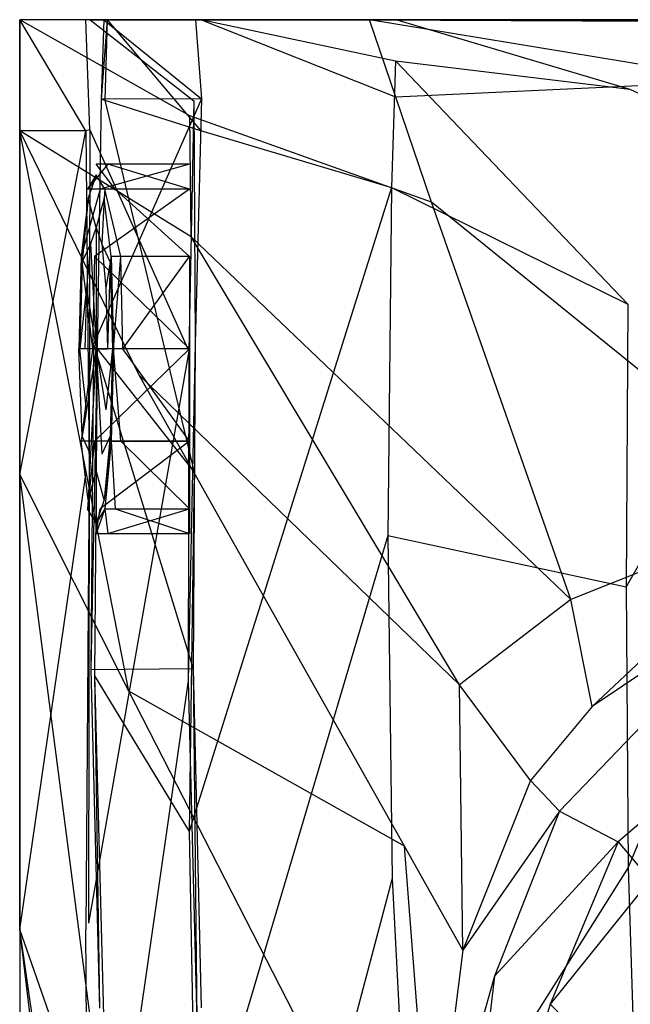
# Model space of a CAD drawing. Extents: x 0 to 0.29, y -0.245 to 0.
# Tile 6 of 28: x 0 to 0.033, y -0.053 to 0. Entities that reach past the tile are written whole.
import ezdxf

# ---------------------------------------------------------------- set-up
doc = ezdxf.new("R2010")
doc.units = 0
doc.layers.add('L0_URINAL_N_755701__0___REPLACE', color=7, linetype='CONTINUOUS')

msp = doc.modelspace()

# ---------------------------------------------------------------- linework, layer by layer
at = {"layer": 'L0_URINAL_N_755701__0___REPLACE', "color": 8}
for points, invisible_edges in [([(0, 0, 0.42554), (0.009495, 0, 0.482768), (0.003844, 0, 0.425175), (0, 0, 0.42554)], 13), ([(0.009495, 0, 0.482768), (0, 0, 0.42554), (0, 0, 0.481231), (0.009495, 0, 0.482768)], 14), ([(0, 0, 0.42554), (0.003583, 0, 0.422514), (0, 0, 0.422209), (0, 0, 0.42554)], 13), ([(0.003583, 0, 0.422514), (0, 0, 0.42554), (0.003844, 0, 0.425175), (0.003583, 0, 0.422514)], 14), ([(0, -0.006022, 0.422829), (0, 0, 0.422209), (0, -0.006022, 0.419498), (0, -0.006022, 0.422829)], 13), ([(0, 0, 0.422209), (0, -0.006022, 0.422829), (0, 0, 0.42554), (0, 0, 0.422209)], 14), ([(0.009801, 0, 0.485893), (0, 0, 0.484418), (0.009201, -0.005197, 0.483054), (0.009801, 0, 0.485893)], 14), ([(0.009201, -0.005197, 0.483054), (0, 0, 0.484418), (0, -0.006022, 0.481285), (0.009201, -0.005197, 0.483054)], 14), ([(0, 0, 0.422209), (0.003583, -0.006022, 0.419802), (0, -0.006022, 0.419498), (0, 0, 0.422209)], 13), ([(0.003583, -0.006022, 0.419802), (0, 0, 0.422209), (0.003583, 0, 0.422514), (0.003583, -0.006022, 0.419802)], 14), ([(0, -0.006022, 0.473769), (0, 0, 0.42554), (0, -0.006022, 0.422829), (0, -0.006022, 0.473769)], 13), ([(0, 0, 0.42554), (0, -0.006022, 0.473769), (0, 0, 0.481231), (0, 0, 0.42554)], 14), ([(0, 0, 0.484418), (0.009495, 0, 0.482768), (0, 0, 0.481231), (0, 0, 0.484418)], 13), ([(0.009495, 0, 0.482768), (0, 0, 0.484418), (0.009801, 0, 0.485893), (0.009495, 0, 0.482768)], 14), ([(0, 0, 0.484418), (0, -0.006022, 0.473769), (0, -0.006022, 0.481285), (0, 0, 0.484418)], 13), ([(0, -0.006022, 0.473769), (0, 0, 0.484418), (0, 0, 0.481231), (0, -0.006022, 0.473769)], 14), ([(0.003844, 0, 0.425175), (0.009627, 0, 0.422514), (0.003583, 0, 0.422514), (0.003844, 0, 0.425175)], 13), ([(0.003583, 0, 0.422514), (0.009142, 0, 0.42085), (0.003814, 0, 0.42085), (0.003583, 0, 0.422514)], 13), ([(0.009142, 0, 0.42085), (0.003583, 0, 0.422514), (0.009627, 0, 0.422514), (0.009142, 0, 0.42085)], 14), ([(0.003583, 0, 0.422514), (0.003802, -0.005969, 0.418149), (0.003583, -0.006022, 0.419802), (0.003583, 0, 0.422514)], 13), ([(0.003802, -0.005969, 0.418149), (0.003583, 0, 0.422514), (0.003814, 0, 0.42085), (0.003802, -0.005969, 0.418149)], 14), ([(0.003814, 0, 0.42085), (0.009419, -0.00439, 0.375399), (0.003802, -0.005969, 0.418149), (0.003814, 0, 0.42085)], 14), ([(0.003814, 0, 0.42085), (0.014971, 0, 0.379882), (0.009508, 0, 0.379882), (0.003814, 0, 0.42085)], 13), ([(0.014971, 0, 0.379882), (0.003814, 0, 0.42085), (0.009142, 0, 0.42085), (0.014971, 0, 0.379882)], 14), ([(0.003814, 0, 0.42085), (0.009508, 0, 0.379882), (0.009419, -0.00439, 0.375399), (0.003814, 0, 0.42085)], 14), ([(0.009495, 0, 0.482768), (0.14515, -0.000094, 0.454079), (0.003844, 0, 0.425175), (0.009495, 0, 0.482768)], 14), ([(0.14515, -0.000094, 0.454079), (0.009626, 0, 0.425182), (0.003844, 0, 0.425175), (0.14515, -0.000094, 0.454079)], 14), ([(0.009627, 0, 0.422514), (0.003844, 0, 0.425175), (0.009626, 0, 0.425182), (0.009627, 0, 0.422514)], 14), ([(0.004415, -0.004298, 0.371851), (0.004733, 0, 0.373077), (0.004602, -0.004359, 0.368629), (0.004415, -0.004298, 0.371851)], 13), ([(0.004733, 0, 0.373077), (0.004415, -0.004298, 0.371851), (0.004549, 0, 0.376309), (0.004733, 0, 0.373077)], 14), ([(0.009834, -0.004289, 0.372266), (0.004549, 0, 0.376309), (0.004415, -0.004298, 0.371851), (0.009834, -0.004289, 0.372266)], 13), ([(0.004549, 0, 0.376309), (0.009949, 0, 0.373077), (0.004733, 0, 0.373077), (0.004549, 0, 0.376309)], 13), ([(0.009949, 0, 0.373077), (0.004549, 0, 0.376309), (0.009945, 0, 0.376731), (0.009949, 0, 0.373077)], 14), ([(0.004549, 0, 0.376309), (0.009834, -0.004289, 0.372266), (0.009945, 0, 0.376731), (0.004549, 0, 0.376309)], 14), ([(0.004733, 0, 0.373077), (0.009779, -0.005992, 0.279275), (0.004602, -0.004359, 0.368629), (0.004733, 0, 0.373077)], 14), ([(0.004733, 0, 0.373077), (0.015352, 0, 0.282692), (0.009885, 0, 0.282232), (0.004733, 0, 0.373077)], 13), ([(0.015352, 0, 0.282692), (0.004733, 0, 0.373077), (0.009949, 0, 0.373077), (0.015352, 0, 0.282692)], 14), ([(0.004733, 0, 0.373077), (0.009885, 0, 0.282232), (0.009779, -0.005992, 0.279275), (0.004733, 0, 0.373077)], 14), ([(0.009627, 0, 0.422514), (0.281589, 0, 0.42085), (0.009142, 0, 0.42085), (0.009627, 0, 0.422514)], 13), ([(0.009142, 0, 0.42085), (0.275106, 0, 0.379882), (0.014971, 0, 0.379882), (0.009142, 0, 0.42085)], 13), ([(0.275106, 0, 0.379882), (0.009142, 0, 0.42085), (0.281589, 0, 0.42085), (0.275106, 0, 0.379882)], 14), ([(0.020357, -0.004196, 0.485199), (0.009801, 0, 0.485893), (0.009201, -0.005197, 0.483054), (0.020357, -0.004196, 0.485199)], 14), ([(0.009508, 0, 0.379882), (0.009834, -0.004289, 0.372266), (0.009419, -0.00439, 0.375399), (0.009508, 0, 0.379882)], 14), ([(0.019421, 0, 0.484206), (0.14515, -0.000094, 0.454079), (0.009495, 0, 0.482768), (0.019421, 0, 0.484206)], 14), ([(0.009801, 0, 0.485893), (0.019421, 0, 0.484206), (0.009495, 0, 0.482768), (0.009801, 0, 0.485893)], 13), ([(0.009508, 0, 0.379882), (0.014971, 0, 0.376731), (0.009945, 0, 0.376731), (0.009508, 0, 0.379882)], 13), ([(0.014971, 0, 0.376731), (0.009508, 0, 0.379882), (0.014971, 0, 0.379882), (0.014971, 0, 0.376731)], 14), ([(0.009508, 0, 0.379882), (0.009945, 0, 0.376731), (0.009834, -0.004289, 0.372266), (0.009508, 0, 0.379882)], 14), ([(0.14515, -0.000094, 0.454079), (0.282033, 0, 0.42553), (0.009626, 0, 0.425182), (0.14515, -0.000094, 0.454079)], 14), ([(0.009626, 0, 0.425182), (0.282035, 0, 0.422514), (0.009627, 0, 0.422514), (0.009626, 0, 0.425182)], 13), ([(0.282035, 0, 0.422514), (0.009626, 0, 0.425182), (0.282033, 0, 0.42553), (0.282035, 0, 0.422514)], 14), ([(0.281589, 0, 0.42085), (0.009627, 0, 0.422514), (0.282035, 0, 0.422514), (0.281589, 0, 0.42085)], 14), ([(0.009885, 0, 0.282232), (0.020336, -0.002221, 0.186183), (0.009779, -0.005992, 0.279275), (0.009885, 0, 0.282232)], 14), ([(0.019421, 0, 0.484206), (0.009801, 0, 0.485893), (0.018938, 0, 0.487267), (0.019421, 0, 0.484206)], 14), ([(0.020357, -0.004196, 0.485199), (0.018938, 0, 0.487267), (0.009801, 0, 0.485893), (0.020357, -0.004196, 0.485199)], 14), ([(0.009885, 0, 0.282232), (0.025851, 0, 0.188825), (0.020408, 0, 0.188155), (0.009885, 0, 0.282232)], 13), ([(0.025851, 0, 0.188825), (0.009885, 0, 0.282232), (0.015352, 0, 0.282692), (0.025851, 0, 0.188825)], 14), ([(0.009885, 0, 0.282232), (0.020408, 0, 0.188155), (0.020336, -0.002221, 0.186183), (0.009885, 0, 0.282232)], 14), ([(0.009945, 0, 0.376731), (0.014971, 0, 0.373077), (0.009949, 0, 0.373077), (0.009945, 0, 0.376731)], 13), ([(0.014971, 0, 0.373077), (0.009945, 0, 0.376731), (0.014971, 0, 0.376731), (0.014971, 0, 0.373077)], 14), ([(0.009949, 0, 0.373077), (0.147363, 0, 0.170018), (0.015352, 0, 0.282692), (0.009949, 0, 0.373077)], 14), ([(0.014971, 0, 0.373077), (0.147363, 0, 0.170018), (0.009949, 0, 0.373077), (0.014971, 0, 0.373077)], 14), ([(0.274435, 0, 0.373077), (0.147363, 0, 0.170018), (0.014971, 0, 0.373077), (0.274435, 0, 0.373077)], 14), ([(0.014971, 0, 0.376731), (0.274435, 0, 0.373077), (0.014971, 0, 0.373077), (0.014971, 0, 0.376731)], 13), ([(0.274435, 0, 0.373077), (0.014971, 0, 0.376731), (0.274659, 0, 0.376731), (0.274435, 0, 0.373077)], 14), ([(0.014971, 0, 0.379882), (0.274659, 0, 0.376731), (0.014971, 0, 0.376731), (0.014971, 0, 0.379882)], 13), ([(0.274659, 0, 0.376731), (0.014971, 0, 0.379882), (0.275106, 0, 0.379882), (0.274659, 0, 0.376731)], 14), ([(0.015352, 0, 0.282692), (0.147363, 0, 0.170018), (0.025851, 0, 0.188825), (0.015352, 0, 0.282692)], 14), ([(0.037875, 0, 0.490116), (0.037774, -0.000106, 0.486062), (0.018938, 0, 0.487267), (0.037875, 0, 0.490116)], 14), ([(0.018938, 0, 0.487267), (0.037774, -0.000106, 0.486062), (0.019421, 0, 0.484206), (0.018938, 0, 0.487267)], 14), ([(0.038935, -0.003315, 0.488332), (0.018938, 0, 0.487267), (0.020357, -0.004196, 0.485199), (0.038935, -0.003315, 0.488332)], 14), ([(0.038935, -0.003315, 0.488332), (0.037875, 0, 0.490116), (0.018938, 0, 0.487267), (0.038935, -0.003315, 0.488332)], 14), ([(0.037774, -0.000106, 0.486062), (0.14515, -0.000094, 0.454079), (0.019421, 0, 0.484206), (0.037774, -0.000106, 0.486062)], 14), ([(0.020408, 0, 0.188155), (0.033026, -0.003766, 0.093092), (0.020336, -0.002221, 0.186183), (0.020408, 0, 0.188155)], 14), ([(0.020408, 0, 0.188155), (0.038485, 0, 0.094906), (0.033063, 0, 0.094077), (0.020408, 0, 0.188155)], 13), ([(0.038485, 0, 0.094906), (0.020408, 0, 0.188155), (0.025851, 0, 0.188825), (0.038485, 0, 0.094906)], 14), ([(0.020408, 0, 0.188155), (0.033063, 0, 0.094077), (0.033026, -0.003766, 0.093092), (0.020408, 0, 0.188155)], 14), ([(0.025851, 0, 0.188825), (0.147363, 0, 0.170018), (0.038485, 0, 0.094906), (0.025851, 0, 0.188825)], 14), ([(0.033063, 0, 0.094077), (0.045074, -0.002272, 0.023725), (0.033026, -0.003766, 0.093092), (0.033063, 0, 0.094077)], 14), ([(0.020336, -0.002221, 0.186183), (0.020113, -0.009082, 0.180093), (0.009779, -0.005992, 0.279275), (0.020336, -0.002221, 0.186183)], 14), ([(0.020336, -0.002221, 0.186183), (0.032913, -0.015403, 0.090047), (0.020113, -0.009082, 0.180093), (0.020336, -0.002221, 0.186183)], 14), ([(0.020336, -0.002221, 0.186183), (0.033026, -0.003766, 0.093092), (0.032913, -0.015403, 0.090047), (0.020336, -0.002221, 0.186183)], 14), ([(0.045074, -0.002272, 0.023725), (0.044976, -0.009292, 0.023674), (0.033026, -0.003766, 0.093092), (0.045074, -0.002272, 0.023725)], 14), ([(0.038935, -0.003315, 0.488332), (0.020357, -0.004196, 0.485199), (0.022281, -0.009881, 0.482391), (0.038935, -0.003315, 0.488332)], 14), ([(0.040571, -0.008398, 0.485551), (0.038935, -0.003315, 0.488332), (0.022281, -0.009881, 0.482391), (0.040571, -0.008398, 0.485551)], 14), ([(0.022281, -0.009881, 0.482391), (0.020357, -0.004196, 0.485199), (0.009201, -0.005197, 0.483054), (0.022281, -0.009881, 0.482391)], 14), ([(0.033026, -0.003766, 0.093092), (0.044976, -0.009292, 0.023674), (0.032913, -0.015403, 0.090047), (0.033026, -0.003766, 0.093092)], 14), ([(0.009419, -0.00439, 0.375399), (0.009145, -0.017951, 0.361547), (0.003802, -0.005969, 0.418149), (0.009419, -0.00439, 0.375399)], 14), ([(0.009834, -0.004289, 0.372266), (0.004415, -0.004298, 0.371851), (0.003999, -0.017575, 0.358077), (0.009834, -0.004289, 0.372266)], 14), ([(0.009834, -0.004289, 0.372266), (0.003999, -0.017575, 0.358077), (0.009488, -0.01754, 0.358472), (0.009834, -0.004289, 0.372266)], 14), ([(0.004415, -0.004298, 0.371851), (0.004197, -0.017827, 0.354887), (0.003999, -0.017575, 0.358077), (0.004415, -0.004298, 0.371851)], 14), ([(0.004415, -0.004298, 0.371851), (0.004602, -0.004359, 0.368629), (0.004197, -0.017827, 0.354887), (0.004415, -0.004298, 0.371851)], 14), ([(0.004602, -0.004359, 0.368629), (0.00945, -0.024505, 0.27014), (0.004197, -0.017827, 0.354887), (0.004602, -0.004359, 0.368629)], 14), ([(0.004602, -0.004359, 0.368629), (0.009779, -0.005992, 0.279275), (0.00945, -0.024505, 0.27014), (0.004602, -0.004359, 0.368629)], 14), ([(0.009419, -0.00439, 0.375399), (0.009488, -0.01754, 0.358472), (0.009145, -0.017951, 0.361547), (0.009419, -0.00439, 0.375399)], 14), ([(0.009834, -0.004289, 0.372266), (0.009488, -0.01754, 0.358472), (0.009419, -0.00439, 0.375399), (0.009834, -0.004289, 0.372266)], 14), ([(0.009271, -0.011748, 0.479409), (0.009201, -0.005197, 0.483054), (0, -0.006022, 0.481285), (0.009271, -0.011748, 0.479409)], 14), ([(0.022281, -0.009881, 0.482391), (0.009201, -0.005197, 0.483054), (0.009271, -0.011748, 0.479409), (0.022281, -0.009881, 0.482391)], 14), ([(0.009271, -0.011748, 0.479409), (0, -0.006022, 0.481285), (0.00646, -0.01924, 0.474718), (0.009271, -0.011748, 0.479409)], 14), ([(0.003583, -0.006022, 0.419802), (0, -0.024627, 0.411122), (0, -0.006022, 0.419498), (0.003583, -0.006022, 0.419802)], 13), ([(0, -0.024627, 0.411122), (0.003583, -0.006022, 0.419802), (0.003583, -0.024627, 0.411426), (0, -0.024627, 0.411122)], 14), ([(0, -0.024627, 0.414453), (0, -0.006022, 0.419498), (0, -0.024627, 0.411122), (0, -0.024627, 0.414453)], 13), ([(0, -0.006022, 0.419498), (0, -0.024627, 0.414453), (0, -0.006022, 0.422829), (0, -0.006022, 0.419498)], 14), ([(0, -0.024627, 0.464256), (0, -0.006022, 0.422829), (0, -0.024627, 0.414453), (0, -0.024627, 0.464256)], 13), ([(0, -0.006022, 0.422829), (0, -0.024627, 0.464256), (0, -0.006022, 0.473769), (0, -0.006022, 0.422829)], 14), ([(0, -0.024627, 0.471604), (0, -0.006022, 0.473769), (0, -0.024627, 0.464256), (0, -0.024627, 0.471604)], 13), ([(0, -0.006022, 0.473769), (0, -0.024627, 0.471604), (0, -0.006022, 0.481285), (0, -0.006022, 0.473769)], 14), ([(0.00646, -0.01924, 0.474718), (0, -0.006022, 0.481285), (0.005908, -0.036348, 0.465048), (0.00646, -0.01924, 0.474718)], 14), ([(0.005908, -0.036348, 0.465048), (0, -0.006022, 0.481285), (0, -0.024627, 0.471604), (0.005908, -0.036348, 0.465048)], 14), ([(0.003802, -0.005969, 0.418149), (0.003764, -0.02441, 0.409803), (0.003583, -0.006022, 0.419802), (0.003802, -0.005969, 0.418149)], 14), ([(0.003583, -0.006022, 0.419802), (0.003764, -0.02441, 0.409803), (0.003583, -0.024627, 0.411426), (0.003583, -0.006022, 0.419802)], 14), ([(0.003802, -0.005969, 0.418149), (0.009145, -0.017951, 0.361547), (0.003764, -0.02441, 0.409803), (0.003802, -0.005969, 0.418149)], 14), ([(0.009779, -0.005992, 0.279275), (0.020113, -0.009082, 0.180093), (0.00945, -0.024505, 0.27014), (0.009779, -0.005992, 0.279275)], 14), ([(0.003673, -0.009167, 0.331876), (0.004763, -0.007827, 0.326876), (0.004139, -0.007827, 0.326876), (0.003673, -0.009167, 0.331876)], 13), ([(0.004763, -0.007827, 0.326876), (0.003673, -0.009167, 0.331876), (0.004355, -0.009167, 0.331876), (0.004763, -0.007827, 0.326876)], 14), ([(0.004139, -0.008397, 0.326876), (0.003673, -0.009167, 0.331876), (0.004139, -0.007827, 0.326876), (0.004139, -0.008397, 0.326876)], 14), ([(0.004139, -0.007827, 0.326876), (0.005171, -0.009167, 0.321876), (0.004605, -0.009167, 0.321876), (0.004139, -0.007827, 0.326876)], 13), ([(0.005171, -0.009167, 0.321876), (0.004139, -0.007827, 0.326876), (0.004763, -0.007827, 0.326876), (0.005171, -0.009167, 0.321876)], 14), ([(0.004605, -0.009167, 0.321876), (0.004139, -0.008397, 0.326876), (0.004139, -0.007827, 0.326876), (0.004605, -0.009167, 0.321876)], 14), ([(0.004355, -0.009167, 0.331876), (0.009197, -0.007827, 0.326876), (0.004763, -0.007827, 0.326876), (0.004355, -0.009167, 0.331876)], 13), ([(0.009197, -0.007827, 0.326876), (0.004355, -0.009167, 0.331876), (0.009197, -0.009167, 0.331876), (0.009197, -0.007827, 0.326876)], 14), ([(0.004763, -0.007827, 0.326876), (0.009197, -0.009167, 0.321876), (0.005171, -0.009167, 0.321876), (0.004763, -0.007827, 0.326876)], 13), ([(0.009197, -0.009167, 0.321876), (0.004763, -0.007827, 0.326876), (0.009197, -0.007827, 0.326876), (0.009197, -0.009167, 0.321876)], 14), ([(0.009197, -0.009167, 0.331876), (0.009197, -0.009167, 0.321876), (0.009197, -0.007827, 0.326876), (0.009197, -0.009167, 0.331876)], 15), ([(0.003673, -0.009167, 0.331876), (0.004139, -0.008397, 0.326876), (0.0037, -0.00966, 0.331592), (0.003673, -0.009167, 0.331876)], 13), ([(0.004139, -0.011247, 0.326876), (0.0037, -0.00966, 0.331592), (0.004139, -0.008397, 0.326876), (0.004139, -0.011247, 0.326876)], 14), ([(0.004578, -0.00966, 0.322161), (0.004139, -0.011247, 0.326876), (0.004139, -0.008397, 0.326876), (0.004578, -0.00966, 0.322161)], 14), ([(0.004139, -0.008397, 0.326876), (0.004605, -0.009167, 0.321876), (0.004578, -0.00966, 0.322161), (0.004139, -0.008397, 0.326876)], 13), ([(0.042543, -0.026291, 0.475661), (0.040571, -0.008398, 0.485551), (0.022281, -0.009881, 0.482391), (0.042543, -0.026291, 0.475661)], 14), ([(0.003333, -0.012827, 0.335537), (0.004355, -0.009167, 0.331876), (0.003673, -0.009167, 0.331876), (0.003333, -0.012827, 0.335537)], 13), ([(0.004355, -0.009167, 0.331876), (0.003333, -0.012827, 0.335537), (0.004056, -0.012827, 0.335537), (0.004355, -0.009167, 0.331876)], 14), ([(0.0037, -0.00966, 0.331592), (0.003333, -0.012827, 0.335537), (0.003673, -0.009167, 0.331876), (0.0037, -0.00966, 0.331592)], 14), ([(0.004056, -0.012827, 0.335537), (0.009197, -0.009167, 0.331876), (0.004355, -0.009167, 0.331876), (0.004056, -0.012827, 0.335537)], 13), ([(0.009197, -0.009167, 0.331876), (0.004056, -0.012827, 0.335537), (0.009197, -0.012827, 0.335537), (0.009197, -0.009167, 0.331876)], 14), ([(0.004946, -0.012827, 0.318216), (0.004578, -0.00966, 0.322161), (0.004605, -0.009167, 0.321876), (0.004946, -0.012827, 0.318216)], 14), ([(0.004605, -0.009167, 0.321876), (0.00547, -0.012827, 0.318216), (0.004946, -0.012827, 0.318216), (0.004605, -0.009167, 0.321876)], 13), ([(0.00547, -0.012827, 0.318216), (0.004605, -0.009167, 0.321876), (0.005171, -0.009167, 0.321876), (0.00547, -0.012827, 0.318216)], 14), ([(0.005171, -0.009167, 0.321876), (0.009197, -0.012827, 0.318216), (0.00547, -0.012827, 0.318216), (0.005171, -0.009167, 0.321876)], 13), ([(0.009197, -0.012827, 0.318216), (0.005171, -0.009167, 0.321876), (0.009197, -0.009167, 0.321876), (0.009197, -0.012827, 0.318216)], 14), ([(0.020113, -0.009082, 0.180093), (0.009177, -0.043953, 0.254174), (0.00945, -0.024505, 0.27014), (0.020113, -0.009082, 0.180093)], 14), ([(0.020113, -0.009082, 0.180093), (0.019928, -0.02792, 0.16945), (0.009177, -0.043953, 0.254174), (0.020113, -0.009082, 0.180093)], 14), ([(0.009197, -0.012827, 0.335537), (0.009197, -0.012827, 0.318216), (0.009197, -0.009167, 0.331876), (0.009197, -0.012827, 0.335537)], 15), ([(0.009197, -0.009167, 0.331876), (0.009197, -0.012827, 0.318216), (0.009197, -0.009167, 0.321876), (0.009197, -0.009167, 0.331876)], 15), ([(0.020113, -0.009082, 0.180093), (0.032913, -0.015403, 0.090047), (0.019928, -0.02792, 0.16945), (0.020113, -0.009082, 0.180093)], 14), ([(0.044976, -0.009292, 0.023674), (0.032819, -0.030708, 0.084725), (0.032913, -0.015403, 0.090047), (0.044976, -0.009292, 0.023674)], 14), ([(0.044976, -0.009292, 0.023674), (0.044708, -0.017222, 0.023527), (0.032819, -0.030708, 0.084725), (0.044976, -0.009292, 0.023674)], 14), ([(0.003333, -0.012827, 0.335537), (0.0037, -0.00966, 0.331592), (0.003379, -0.013112, 0.335044), (0.003333, -0.012827, 0.335537)], 13), ([(0.003832, -0.012129, 0.330169), (0.003379, -0.013112, 0.335044), (0.0037, -0.00966, 0.331592), (0.003832, -0.012129, 0.330169)], 14), ([(0.0037, -0.00966, 0.331592), (0.004139, -0.011247, 0.326876), (0.003832, -0.012129, 0.330169), (0.0037, -0.00966, 0.331592)], 13), ([(0.004139, -0.011247, 0.326876), (0.004578, -0.00966, 0.322161), (0.004446, -0.012129, 0.323584), (0.004139, -0.011247, 0.326876)], 13), ([(0.0049, -0.013112, 0.318709), (0.004446, -0.012129, 0.323584), (0.004578, -0.00966, 0.322161), (0.0049, -0.013112, 0.318709)], 14), ([(0.004578, -0.00966, 0.322161), (0.004946, -0.012827, 0.318216), (0.0049, -0.013112, 0.318709), (0.004578, -0.00966, 0.322161)], 13), ([(0.029833, -0.031401, 0.471797), (0.022281, -0.009881, 0.482391), (0.009271, -0.011748, 0.479409), (0.029833, -0.031401, 0.471797)], 14), ([(0.042543, -0.026291, 0.475661), (0.022281, -0.009881, 0.482391), (0.029833, -0.031401, 0.471797), (0.042543, -0.026291, 0.475661)], 14), ([(0.004139, -0.011247, 0.326876), (0.004139, -0.017827, 0.326876), (0.003832, -0.012129, 0.330169), (0.004139, -0.011247, 0.326876)], 14), ([(0.004139, -0.011247, 0.326876), (0.004446, -0.012129, 0.323584), (0.004139, -0.017827, 0.326876), (0.004139, -0.011247, 0.326876)], 14), ([(0.003379, -0.013112, 0.335044), (0.003832, -0.012129, 0.330169), (0.003608, -0.014538, 0.332578), (0.003379, -0.013112, 0.335044)], 13), ([(0.003832, -0.012129, 0.330169), (0.004139, -0.017827, 0.326876), (0.003608, -0.014538, 0.332578), (0.003832, -0.012129, 0.330169)], 14), ([(0.004446, -0.012129, 0.323584), (0.00467, -0.014538, 0.321175), (0.004139, -0.017827, 0.326876), (0.004446, -0.012129, 0.323584)], 14), ([(0.004446, -0.012129, 0.323584), (0.0049, -0.013112, 0.318709), (0.00467, -0.014538, 0.321175), (0.004446, -0.012129, 0.323584)], 13), ([(0.023795, -0.036009, 0.468327), (0.009271, -0.011748, 0.479409), (0.00646, -0.01924, 0.474718), (0.023795, -0.036009, 0.468327)], 14), ([(0.029833, -0.031401, 0.471797), (0.009271, -0.011748, 0.479409), (0.023795, -0.036009, 0.468327), (0.029833, -0.031401, 0.471797)], 14), ([(0.003946, -0.017827, 0.336876), (0.003333, -0.012827, 0.335537), (0.003208, -0.017827, 0.336876), (0.003946, -0.017827, 0.336876)], 13), ([(0.003379, -0.013112, 0.335044), (0.003208, -0.017827, 0.336876), (0.003333, -0.012827, 0.335537), (0.003379, -0.013112, 0.335044)], 14), ([(0.003208, -0.017827, 0.336876), (0.003379, -0.013112, 0.335044), (0.003261, -0.017827, 0.336307), (0.003208, -0.017827, 0.336876)], 13), ([(0.003608, -0.014538, 0.332578), (0.003261, -0.017827, 0.336307), (0.003379, -0.013112, 0.335044), (0.003608, -0.014538, 0.332578)], 14), ([(0.003333, -0.012827, 0.335537), (0.003946, -0.017827, 0.336876), (0.004056, -0.012827, 0.335537), (0.003333, -0.012827, 0.335537)], 14), ([(0.009197, -0.017827, 0.336876), (0.004056, -0.012827, 0.335537), (0.003946, -0.017827, 0.336876), (0.009197, -0.017827, 0.336876)], 13), ([(0.004056, -0.012827, 0.335537), (0.009197, -0.017827, 0.336876), (0.009197, -0.012827, 0.335537), (0.004056, -0.012827, 0.335537)], 14), ([(0.0049, -0.013112, 0.318709), (0.004752, -0.017827, 0.320294), (0.00467, -0.014538, 0.321175), (0.0049, -0.013112, 0.318709)], 14), ([(0.004752, -0.017827, 0.320294), (0.0049, -0.013112, 0.318709), (0.005017, -0.017827, 0.317446), (0.004752, -0.017827, 0.320294)], 13), ([(0.004946, -0.012827, 0.318216), (0.005017, -0.017827, 0.317446), (0.0049, -0.013112, 0.318709), (0.004946, -0.012827, 0.318216)], 14), ([(0.00547, -0.012827, 0.318216), (0.00507, -0.017827, 0.316876), (0.004946, -0.012827, 0.318216), (0.00547, -0.012827, 0.318216)], 13), ([(0.005017, -0.017827, 0.317446), (0.004946, -0.012827, 0.318216), (0.00507, -0.017827, 0.316876), (0.005017, -0.017827, 0.317446)], 13), ([(0.00507, -0.017827, 0.316876), (0.00547, -0.012827, 0.318216), (0.005579, -0.017827, 0.316876), (0.00507, -0.017827, 0.316876)], 14), ([(0.009197, -0.012827, 0.318216), (0.005579, -0.017827, 0.316876), (0.00547, -0.012827, 0.318216), (0.009197, -0.012827, 0.318216)], 13), ([(0.005579, -0.017827, 0.316876), (0.009197, -0.012827, 0.318216), (0.009197, -0.017827, 0.316876), (0.005579, -0.017827, 0.316876)], 14), ([(0.009197, -0.017827, 0.336876), (0.009197, -0.017827, 0.316876), (0.009197, -0.012827, 0.318216), (0.009197, -0.017827, 0.336876)], 10), ([(0.009197, -0.017827, 0.336876), (0.009197, -0.012827, 0.318216), (0.009197, -0.012827, 0.335537), (0.009197, -0.017827, 0.336876)], 13), ([(0.003261, -0.017827, 0.336307), (0.003608, -0.014538, 0.332578), (0.003526, -0.017827, 0.333459), (0.003261, -0.017827, 0.336307)], 13), ([(0.003608, -0.014538, 0.332578), (0.004139, -0.017827, 0.326876), (0.003526, -0.017827, 0.333459), (0.003608, -0.014538, 0.332578)], 14), ([(0.00467, -0.014538, 0.321175), (0.004752, -0.017827, 0.320294), (0.004139, -0.017827, 0.326876), (0.00467, -0.014538, 0.321175)], 14), ([(0.032913, -0.015403, 0.090047), (0.032819, -0.030708, 0.084725), (0.019928, -0.02792, 0.16945), (0.032913, -0.015403, 0.090047)], 14), ([(0.004197, -0.017827, 0.354887), (0.003846, -0.035193, 0.336369), (0.003999, -0.017575, 0.358077), (0.004197, -0.017827, 0.354887)], 14), ([(0.009382, -0.03515, 0.336764), (0.003999, -0.017575, 0.358077), (0.003846, -0.035193, 0.336369), (0.009382, -0.03515, 0.336764)], 13), ([(0.003999, -0.017575, 0.358077), (0.009382, -0.03515, 0.336764), (0.009488, -0.01754, 0.358472), (0.003999, -0.017575, 0.358077)], 14), ([(0.009488, -0.01754, 0.358472), (0.009117, -0.035793, 0.339697), (0.009145, -0.017951, 0.361547), (0.009488, -0.01754, 0.358472)], 14), ([(0.009488, -0.01754, 0.358472), (0.009382, -0.03515, 0.336764), (0.009117, -0.035793, 0.339697), (0.009488, -0.01754, 0.358472)], 14), ([(0.044708, -0.017222, 0.023527), (0.032936, -0.045908, 0.078226), (0.032819, -0.030708, 0.084725), (0.044708, -0.017222, 0.023527)], 14), ([(0.044708, -0.017222, 0.023527), (0.044401, -0.023791, 0.023346), (0.032936, -0.045908, 0.078226), (0.044708, -0.017222, 0.023527)], 14), ([(0.003333, -0.022827, 0.335537), (0.003946, -0.017827, 0.336876), (0.003208, -0.017827, 0.336876), (0.003333, -0.022827, 0.335537)], 13), ([(0.003208, -0.017827, 0.336876), (0.003379, -0.022542, 0.335043), (0.003333, -0.022827, 0.335537), (0.003208, -0.017827, 0.336876)], 13), ([(0.003379, -0.022542, 0.335043), (0.003208, -0.017827, 0.336876), (0.003261, -0.017827, 0.336307), (0.003379, -0.022542, 0.335043)], 14), ([(0.003261, -0.017827, 0.336307), (0.003608, -0.021115, 0.332578), (0.003379, -0.022542, 0.335043), (0.003261, -0.017827, 0.336307)], 13), ([(0.003608, -0.021115, 0.332578), (0.003261, -0.017827, 0.336307), (0.003526, -0.017827, 0.333459), (0.003608, -0.021115, 0.332578)], 14), ([(0.003946, -0.017827, 0.336876), (0.003333, -0.022827, 0.335537), (0.004056, -0.022827, 0.335537), (0.003946, -0.017827, 0.336876)], 14), ([(0.004139, -0.017827, 0.326876), (0.003608, -0.021115, 0.332578), (0.003526, -0.017827, 0.333459), (0.004139, -0.017827, 0.326876)], 14), ([(0.004139, -0.017827, 0.326876), (0.003832, -0.023524, 0.330169), (0.003608, -0.021115, 0.332578), (0.004139, -0.017827, 0.326876)], 14), ([(0.009145, -0.017951, 0.361547), (0.003723, -0.048915, 0.399494), (0.003764, -0.02441, 0.409803), (0.009145, -0.017951, 0.361547)], 14), ([(0.009145, -0.017951, 0.361547), (0.009117, -0.035793, 0.339697), (0.003723, -0.048915, 0.399494), (0.009145, -0.017951, 0.361547)], 14), ([(0.004139, -0.017827, 0.326876), (0.004139, -0.024407, 0.326876), (0.003832, -0.023524, 0.330169), (0.004139, -0.017827, 0.326876)], 14), ([(0.003846, -0.035193, 0.336369), (0.004197, -0.017827, 0.354887), (0.004051, -0.03553, 0.333212), (0.003846, -0.035193, 0.336369)], 13), ([(0.004056, -0.022827, 0.335537), (0.009197, -0.017827, 0.336876), (0.003946, -0.017827, 0.336876), (0.004056, -0.022827, 0.335537)], 13), ([(0.004197, -0.017827, 0.354887), (0.00945, -0.024505, 0.27014), (0.004051, -0.03553, 0.333212), (0.004197, -0.017827, 0.354887)], 14), ([(0.009197, -0.017827, 0.336876), (0.004056, -0.022827, 0.335537), (0.009197, -0.022827, 0.335537), (0.009197, -0.017827, 0.336876)], 14), ([(0.004139, -0.017827, 0.326876), (0.00467, -0.021115, 0.321175), (0.004446, -0.023524, 0.323584), (0.004139, -0.017827, 0.326876)], 14), ([(0.004139, -0.017827, 0.326876), (0.004446, -0.023524, 0.323584), (0.004139, -0.024407, 0.326876), (0.004139, -0.017827, 0.326876)], 14), ([(0.004139, -0.017827, 0.326876), (0.004752, -0.017827, 0.320294), (0.00467, -0.021115, 0.321175), (0.004139, -0.017827, 0.326876)], 14), ([(0.00467, -0.021115, 0.321175), (0.005017, -0.017827, 0.317446), (0.0049, -0.022542, 0.318709), (0.00467, -0.021115, 0.321175)], 13), ([(0.005017, -0.017827, 0.317446), (0.00467, -0.021115, 0.321175), (0.004752, -0.017827, 0.320294), (0.005017, -0.017827, 0.317446)], 14), ([(0.0049, -0.022542, 0.318709), (0.00507, -0.017827, 0.316876), (0.004946, -0.022827, 0.318216), (0.0049, -0.022542, 0.318709)], 13), ([(0.00507, -0.017827, 0.316876), (0.0049, -0.022542, 0.318709), (0.005017, -0.017827, 0.317446), (0.00507, -0.017827, 0.316876)], 14), ([(0.00507, -0.017827, 0.316876), (0.00547, -0.022827, 0.318216), (0.004946, -0.022827, 0.318216), (0.00507, -0.017827, 0.316876)], 13), ([(0.00547, -0.022827, 0.318216), (0.00507, -0.017827, 0.316876), (0.005579, -0.017827, 0.316876), (0.00547, -0.022827, 0.318216)], 14), ([(0.005579, -0.017827, 0.316876), (0.009197, -0.022827, 0.318216), (0.00547, -0.022827, 0.318216), (0.005579, -0.017827, 0.316876)], 13), ([(0.009197, -0.022827, 0.318216), (0.005579, -0.017827, 0.316876), (0.009197, -0.017827, 0.316876), (0.009197, -0.022827, 0.318216)], 14), ([(0.009197, -0.022827, 0.335537), (0.009197, -0.022827, 0.318216), (0.009197, -0.017827, 0.316876), (0.009197, -0.022827, 0.335537)], 10), ([(0.009197, -0.022827, 0.335537), (0.009197, -0.017827, 0.316876), (0.009197, -0.017827, 0.336876), (0.009197, -0.022827, 0.335537)], 13), ([(0.02082, -0.044753, 0.462247), (0.00646, -0.01924, 0.474718), (0.005908, -0.036348, 0.465048), (0.02082, -0.044753, 0.462247)], 14), ([(0.023795, -0.036009, 0.468327), (0.00646, -0.01924, 0.474718), (0.02082, -0.044753, 0.462247), (0.023795, -0.036009, 0.468327)], 14), ([(0.003832, -0.023524, 0.330169), (0.003379, -0.022542, 0.335043), (0.003608, -0.021115, 0.332578), (0.003832, -0.023524, 0.330169)], 14), ([(0.0049, -0.022542, 0.318709), (0.004446, -0.023524, 0.323584), (0.00467, -0.021115, 0.321175), (0.0049, -0.022542, 0.318709)], 14), ([(0.0037, -0.025993, 0.331592), (0.003333, -0.022827, 0.335537), (0.003379, -0.022542, 0.335043), (0.0037, -0.025993, 0.331592)], 14), ([(0.003673, -0.026487, 0.331876), (0.004056, -0.022827, 0.335537), (0.003333, -0.022827, 0.335537), (0.003673, -0.026487, 0.331876)], 13), ([(0.003333, -0.022827, 0.335537), (0.0037, -0.025993, 0.331592), (0.003673, -0.026487, 0.331876), (0.003333, -0.022827, 0.335537)], 13), ([(0.003379, -0.022542, 0.335043), (0.003832, -0.023524, 0.330169), (0.0037, -0.025993, 0.331592), (0.003379, -0.022542, 0.335043)], 13), ([(0.004056, -0.022827, 0.335537), (0.003673, -0.026487, 0.331876), (0.004355, -0.026487, 0.331876), (0.004056, -0.022827, 0.335537)], 14), ([(0.004355, -0.026487, 0.331876), (0.009197, -0.022827, 0.335537), (0.004056, -0.022827, 0.335537), (0.004355, -0.026487, 0.331876)], 13), ([(0.009197, -0.022827, 0.335537), (0.004355, -0.026487, 0.331876), (0.009197, -0.026487, 0.331876), (0.009197, -0.022827, 0.335537)], 14), ([(0.004446, -0.023524, 0.323584), (0.0049, -0.022542, 0.318709), (0.004578, -0.025993, 0.322161), (0.004446, -0.023524, 0.323584)], 13), ([(0.004946, -0.022827, 0.318216), (0.004578, -0.025993, 0.322161), (0.0049, -0.022542, 0.318709), (0.004946, -0.022827, 0.318216)], 14), ([(0.004578, -0.025993, 0.322161), (0.004946, -0.022827, 0.318216), (0.004605, -0.026487, 0.321876), (0.004578, -0.025993, 0.322161)], 13), ([(0.004946, -0.022827, 0.318216), (0.005171, -0.026487, 0.321876), (0.004605, -0.026487, 0.321876), (0.004946, -0.022827, 0.318216)], 14), ([(0.005171, -0.026487, 0.321876), (0.004946, -0.022827, 0.318216), (0.00547, -0.022827, 0.318216), (0.005171, -0.026487, 0.321876)], 13), ([(0.00547, -0.022827, 0.318216), (0.009197, -0.026487, 0.321876), (0.005171, -0.026487, 0.321876), (0.00547, -0.022827, 0.318216)], 14), ([(0.009197, -0.026487, 0.321876), (0.00547, -0.022827, 0.318216), (0.009197, -0.022827, 0.318216), (0.009197, -0.026487, 0.321876)], 13), ([(0.009197, -0.026487, 0.331876), (0.009197, -0.026487, 0.321876), (0.009197, -0.022827, 0.335537), (0.009197, -0.026487, 0.331876)], 10), ([(0.009197, -0.022827, 0.335537), (0.009197, -0.026487, 0.321876), (0.009197, -0.022827, 0.318216), (0.009197, -0.022827, 0.335537)], 13), ([(0.004139, -0.024407, 0.326876), (0.0037, -0.025993, 0.331592), (0.003832, -0.023524, 0.330169), (0.004139, -0.024407, 0.326876)], 14), ([(0.004578, -0.025993, 0.322161), (0.004139, -0.024407, 0.326876), (0.004446, -0.023524, 0.323584), (0.004578, -0.025993, 0.322161)], 14), ([(0.044401, -0.023791, 0.023346), (0.033409, -0.060937, 0.070758), (0.032936, -0.045908, 0.078226), (0.044401, -0.023791, 0.023346)], 14), ([(0.003764, -0.02441, 0.409803), (0.003583, -0.049254, 0.401043), (0.003583, -0.024627, 0.411426), (0.003764, -0.02441, 0.409803)], 14), ([(0.003764, -0.02441, 0.409803), (0.003723, -0.048915, 0.399494), (0.003583, -0.049254, 0.401043), (0.003764, -0.02441, 0.409803)], 14), ([(0.0037, -0.025993, 0.331592), (0.004139, -0.024407, 0.326876), (0.004139, -0.027257, 0.326876), (0.0037, -0.025993, 0.331592)], 13), ([(0.00945, -0.024505, 0.27014), (0.009177, -0.043953, 0.254174), (0.004051, -0.03553, 0.333212), (0.00945, -0.024505, 0.27014)], 14), ([(0.004139, -0.024407, 0.326876), (0.004578, -0.025993, 0.322161), (0.004139, -0.027257, 0.326876), (0.004139, -0.024407, 0.326876)], 13), ([(0, -0.024627, 0.471604), (0, -0.049254, 0.452463), (0, -0.049254, 0.459604), (0, -0.024627, 0.471604)], 13), ([(0, -0.049254, 0.452463), (0, -0.024627, 0.471604), (0, -0.024627, 0.464256), (0, -0.049254, 0.452463)], 14), ([(0, -0.049254, 0.452463), (0, -0.024627, 0.414453), (0, -0.049254, 0.404069), (0, -0.049254, 0.452463)], 13), ([(0, -0.024627, 0.414453), (0, -0.049254, 0.452463), (0, -0.024627, 0.464256), (0, -0.024627, 0.414453)], 14), ([(0.003583, -0.024627, 0.411426), (0, -0.049254, 0.400739), (0, -0.024627, 0.411122), (0.003583, -0.024627, 0.411426)], 13), ([(0, -0.049254, 0.400739), (0.003583, -0.024627, 0.411426), (0.003583, -0.049254, 0.401043), (0, -0.049254, 0.400739)], 14), ([(0, -0.049254, 0.404069), (0, -0.024627, 0.411122), (0, -0.049254, 0.400739), (0, -0.049254, 0.404069)], 13), ([(0, -0.024627, 0.411122), (0, -0.049254, 0.404069), (0, -0.024627, 0.414453), (0, -0.024627, 0.411122)], 14), ([(0.005908, -0.036348, 0.465048), (0, -0.024627, 0.471604), (0.005081, -0.063754, 0.449053), (0.005908, -0.036348, 0.465048)], 14), ([(0.005081, -0.063754, 0.449053), (0, -0.024627, 0.471604), (0, -0.049254, 0.459604), (0.005081, -0.063754, 0.449053)], 14), ([(0.004139, -0.027257, 0.326876), (0.003673, -0.026487, 0.331876), (0.0037, -0.025993, 0.331592), (0.004139, -0.027257, 0.326876)], 14), ([(0.004605, -0.026487, 0.321876), (0.004139, -0.027257, 0.326876), (0.004578, -0.025993, 0.322161), (0.004605, -0.026487, 0.321876)], 14), ([(0.003673, -0.026487, 0.331876), (0.004139, -0.027257, 0.326876), (0.004139, -0.027827, 0.326876), (0.003673, -0.026487, 0.331876)], 13), ([(0.004139, -0.027827, 0.326876), (0.004355, -0.026487, 0.331876), (0.003673, -0.026487, 0.331876), (0.004139, -0.027827, 0.326876)], 14), ([(0.004605, -0.026487, 0.321876), (0.004763, -0.027827, 0.326876), (0.004139, -0.027827, 0.326876), (0.004605, -0.026487, 0.321876)], 14), ([(0.004139, -0.027257, 0.326876), (0.004605, -0.026487, 0.321876), (0.004139, -0.027827, 0.326876), (0.004139, -0.027257, 0.326876)], 13), ([(0.004355, -0.026487, 0.331876), (0.004139, -0.027827, 0.326876), (0.004763, -0.027827, 0.326876), (0.004355, -0.026487, 0.331876)], 13), ([(0.004763, -0.027827, 0.326876), (0.009197, -0.026487, 0.331876), (0.004355, -0.026487, 0.331876), (0.004763, -0.027827, 0.326876)], 14), ([(0.004763, -0.027827, 0.326876), (0.004605, -0.026487, 0.321876), (0.005171, -0.026487, 0.321876), (0.004763, -0.027827, 0.326876)], 13), ([(0.009197, -0.026487, 0.331876), (0.004763, -0.027827, 0.326876), (0.009197, -0.027827, 0.326876), (0.009197, -0.026487, 0.331876)], 13), ([(0.005171, -0.026487, 0.321876), (0.009197, -0.027827, 0.326876), (0.004763, -0.027827, 0.326876), (0.005171, -0.026487, 0.321876)], 14), ([(0.009197, -0.027827, 0.326876), (0.005171, -0.026487, 0.321876), (0.009197, -0.026487, 0.321876), (0.009197, -0.027827, 0.326876)], 13), ([(0.009197, -0.026487, 0.321876), (0.009197, -0.026487, 0.331876), (0.009197, -0.027827, 0.326876), (0.009197, -0.026487, 0.321876)], 13), ([(0.042543, -0.026291, 0.475661), (0.029833, -0.031401, 0.471797), (0.030983, -0.037177, 0.468867), (0.042543, -0.026291, 0.475661)], 14), ([(0.042543, -0.026291, 0.475661), (0.030983, -0.037177, 0.468867), (0.039689, -0.031345, 0.472718), (0.042543, -0.026291, 0.475661)], 14), ([(0.019928, -0.02792, 0.16945), (0.009516, -0.063008, 0.234678), (0.009177, -0.043953, 0.254174), (0.019928, -0.02792, 0.16945)], 14), ([(0.019928, -0.02792, 0.16945), (0.020157, -0.046504, 0.156452), (0.009516, -0.063008, 0.234678), (0.019928, -0.02792, 0.16945)], 14), ([(0.019928, -0.02792, 0.16945), (0.032819, -0.030708, 0.084725), (0.020157, -0.046504, 0.156452), (0.019928, -0.02792, 0.16945)], 14), ([(0.032819, -0.030708, 0.084725), (0.032936, -0.045908, 0.078226), (0.020157, -0.046504, 0.156452), (0.032819, -0.030708, 0.084725)], 14), ([(0.029833, -0.031401, 0.471797), (0.023795, -0.036009, 0.468327), (0.027638, -0.041184, 0.466084), (0.029833, -0.031401, 0.471797)], 14), ([(0.030983, -0.037177, 0.468867), (0.029833, -0.031401, 0.471797), (0.027638, -0.041184, 0.466084), (0.030983, -0.037177, 0.468867)], 14), ([(0.039689, -0.031345, 0.472718), (0.030983, -0.037177, 0.468867), (0.033674, -0.03822, 0.465917), (0.039689, -0.031345, 0.472718)], 14), ([(0.009382, -0.03515, 0.336764), (0.003846, -0.035193, 0.336369), (0.009815, -0.053499, 0.311541), (0.009382, -0.03515, 0.336764)], 14), ([(0.009382, -0.03515, 0.336764), (0.009588, -0.05424, 0.31439), (0.009117, -0.035793, 0.339697), (0.009382, -0.03515, 0.336764)], 14), ([(0.009382, -0.03515, 0.336764), (0.009815, -0.053499, 0.311541), (0.009588, -0.05424, 0.31439), (0.009382, -0.03515, 0.336764)], 14), ([(0.003846, -0.035193, 0.336369), (0.004326, -0.053512, 0.311134), (0.009815, -0.053499, 0.311541), (0.003846, -0.035193, 0.336369)], 14), ([(0.004051, -0.03553, 0.333212), (0.004326, -0.053512, 0.311134), (0.003846, -0.035193, 0.336369), (0.004051, -0.03553, 0.333212)], 14), ([(0.004051, -0.03553, 0.333212), (0.009177, -0.043953, 0.254174), (0.004539, -0.053901, 0.308003), (0.004051, -0.03553, 0.333212)], 14), ([(0.004326, -0.053512, 0.311134), (0.004051, -0.03553, 0.333212), (0.004539, -0.053901, 0.308003), (0.004326, -0.053512, 0.311134)], 13), ([(0.009117, -0.035793, 0.339697), (0.003702, -0.073491, 0.388451), (0.003723, -0.048915, 0.399494), (0.009117, -0.035793, 0.339697)], 14), ([(0.009117, -0.035793, 0.339697), (0.009588, -0.05424, 0.31439), (0.003702, -0.073491, 0.388451), (0.009117, -0.035793, 0.339697)], 14), ([(0.023976, -0.050379, 0.459496), (0.023795, -0.036009, 0.468327), (0.02082, -0.044753, 0.462247), (0.023976, -0.050379, 0.459496)], 14), ([(0.027638, -0.041184, 0.466084), (0.023795, -0.036009, 0.468327), (0.023976, -0.050379, 0.459496), (0.027638, -0.041184, 0.466084)], 14), ([(0.018921, -0.061763, 0.450748), (0.005908, -0.036348, 0.465048), (0.005081, -0.063754, 0.449053), (0.018921, -0.061763, 0.450748)], 14), ([(0.02082, -0.044753, 0.462247), (0.005908, -0.036348, 0.465048), (0.018921, -0.061763, 0.450748), (0.02082, -0.044753, 0.462247)], 14), ([(0.030983, -0.037177, 0.468867), (0.027638, -0.041184, 0.466084), (0.033674, -0.03822, 0.465917), (0.030983, -0.037177, 0.468867)], 14), ([(0.027638, -0.041184, 0.466084), (0.029215, -0.042857, 0.462664), (0.033674, -0.03822, 0.465917), (0.027638, -0.041184, 0.466084)], 14), ([(0.033674, -0.03822, 0.465917), (0.029215, -0.042857, 0.462664), (0.036207, -0.041229, 0.460047), (0.033674, -0.03822, 0.465917)], 14), ([(0.027638, -0.041184, 0.466084), (0.023976, -0.050379, 0.459496), (0.029215, -0.042857, 0.462664), (0.027638, -0.041184, 0.466084)], 14), ([(0.029215, -0.042857, 0.462664), (0.032391, -0.044507, 0.457701), (0.036207, -0.041229, 0.460047), (0.029215, -0.042857, 0.462664)], 14), ([(0.036207, -0.041229, 0.460047), (0.032391, -0.044507, 0.457701), (0.037557, -0.043971, 0.455907), (0.036207, -0.041229, 0.460047)], 14), ([(0.029215, -0.042857, 0.462664), (0.023976, -0.050379, 0.459496), (0.025691, -0.051949, 0.455981), (0.029215, -0.042857, 0.462664)], 14), ([(0.029215, -0.042857, 0.462664), (0.025701, -0.051778, 0.456097), (0.032391, -0.044507, 0.457701), (0.029215, -0.042857, 0.462664)], 14), ([(0.009177, -0.043953, 0.254174), (0.009516, -0.063008, 0.234678), (0.004539, -0.053901, 0.308003), (0.009177, -0.043953, 0.254174)], 14), ([(0.032391, -0.044507, 0.457701), (0.034112, -0.04657, 0.453939), (0.037557, -0.043971, 0.455907), (0.032391, -0.044507, 0.457701)], 14), ([(0.022318, -0.063735, 0.449742), (0.02082, -0.044753, 0.462247), (0.018921, -0.061763, 0.450748), (0.022318, -0.063735, 0.449742)], 14), ([(0.023976, -0.050379, 0.459496), (0.02082, -0.044753, 0.462247), (0.022318, -0.063735, 0.449742), (0.023976, -0.050379, 0.459496)], 14), ([(0.032391, -0.044507, 0.457701), (0.025701, -0.051778, 0.456097), (0.028712, -0.053299, 0.450987), (0.032391, -0.044507, 0.457701)], 14), ([(0.032391, -0.044507, 0.457701), (0.028712, -0.053299, 0.450987), (0.034112, -0.04657, 0.453939), (0.032391, -0.044507, 0.457701)], 14), ([(0.032936, -0.045908, 0.078226), (0.021089, -0.064665, 0.141516), (0.020157, -0.046504, 0.156452), (0.032936, -0.045908, 0.078226)], 14), ([(0.032936, -0.045908, 0.078226), (0.033409, -0.060937, 0.070758), (0.021089, -0.064665, 0.141516), (0.032936, -0.045908, 0.078226)], 14), ([(0.020157, -0.046504, 0.156452), (0.010891, -0.08141, 0.212274), (0.009516, -0.063008, 0.234678), (0.020157, -0.046504, 0.156452)], 14), ([(0.020157, -0.046504, 0.156452), (0.021089, -0.064665, 0.141516), (0.010891, -0.08141, 0.212274), (0.020157, -0.046504, 0.156452)], 14), ([(0.034112, -0.04657, 0.453939), (0.028712, -0.053299, 0.450987), (0.030602, -0.055165, 0.447648), (0.034112, -0.04657, 0.453939)], 14), ([(0.035529, -0.056164, 0.445175), (0.034112, -0.04657, 0.453939), (0.030602, -0.055165, 0.447648), (0.035529, -0.056164, 0.445175)], 14), ([(0.003702, -0.073491, 0.388451), (0.003583, -0.049254, 0.401043), (0.003723, -0.048915, 0.399494), (0.003702, -0.073491, 0.388451)], 14), ([(0, -0.073881, 0.444345), (0, -0.049254, 0.452463), (0, -0.073881, 0.437427), (0, -0.073881, 0.444345)], 13), ([(0, -0.049254, 0.452463), (0, -0.073881, 0.444345), (0, -0.049254, 0.459604), (0, -0.049254, 0.452463)], 14), ([(0.005081, -0.063754, 0.449053), (0, -0.049254, 0.459604), (0.004804, -0.089365, 0.431445), (0.005081, -0.063754, 0.449053)], 14), ([(0.004804, -0.089365, 0.431445), (0, -0.049254, 0.459604), (0, -0.073881, 0.444345), (0.004804, -0.089365, 0.431445)], 14), ([(0, -0.073881, 0.437427), (0, -0.049254, 0.404069), (0, -0.073882, 0.392982), (0, -0.073881, 0.437427)], 13), ([(0, -0.049254, 0.404069), (0, -0.073881, 0.437427), (0, -0.049254, 0.452463), (0, -0.049254, 0.404069)], 14), ([(0, -0.049254, 0.400739), (0.003583, -0.073882, 0.389955), (0, -0.073882, 0.389651), (0, -0.049254, 0.400739)], 13), ([(0.003583, -0.073882, 0.389955), (0, -0.049254, 0.400739), (0.003583, -0.049254, 0.401043), (0.003583, -0.073882, 0.389955)], 14), ([(0, -0.073882, 0.392982), (0, -0.049254, 0.400739), (0, -0.073882, 0.389651), (0, -0.073882, 0.392982)], 13), ([(0, -0.049254, 0.400739), (0, -0.073882, 0.392982), (0, -0.049254, 0.404069), (0, -0.049254, 0.400739)], 14), ([(0.003583, -0.049254, 0.401043), (0.003702, -0.073491, 0.388451), (0.003583, -0.073882, 0.389955), (0.003583, -0.049254, 0.401043)], 13), ([(0.023976, -0.050379, 0.459496), (0.022318, -0.063735, 0.449742), (0.025701, -0.051778, 0.456097), (0.023976, -0.050379, 0.459496)], 14), ([(0.025701, -0.051778, 0.456097), (0.022318, -0.063735, 0.449742), (0.023421, -0.07026, 0.443379), (0.025701, -0.051778, 0.456097)], 14), ([(0.025701, -0.051778, 0.456097), (0.023421, -0.07026, 0.443379), (0.028712, -0.053299, 0.450987), (0.025701, -0.051778, 0.456097)], 14), ([(0.028712, -0.053299, 0.450987), (0.023421, -0.07026, 0.443379), (0.025989, -0.077022, 0.434836), (0.028712, -0.053299, 0.450987)], 14), ([(0.030602, -0.055165, 0.447648), (0.028712, -0.053299, 0.450987), (0.025989, -0.077022, 0.434836), (0.030602, -0.055165, 0.447648)], 14)]:
    msp.add_3dface(points, dxfattribs=dict(at, invisible_edges=invisible_edges))

doc.saveas('drawing.dxf')
